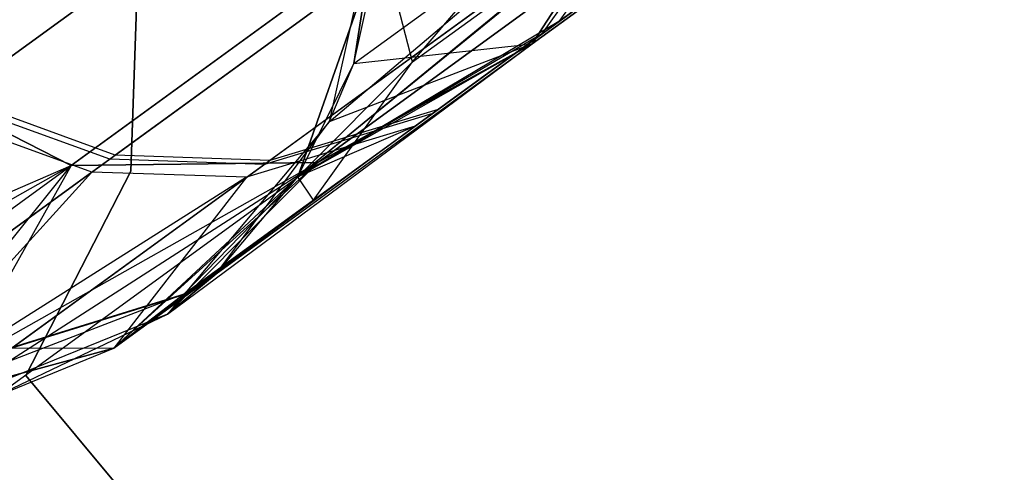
# Model space of a CAD drawing. Extents: x 0.3 to 7.1, y -3.38 to 3.38.
# Tile 4 of 256: x 1.0572 to 1.2449, y -2.0507 to -1.9646. Entities that reach past the tile are written whole.
import ezdxf

# ---------------------------------------------------------------- set-up
doc = ezdxf.new("R2010")
doc.units = 0
doc.header["$LTSCALE"] = 2.54
doc.layers.get('0').update_dxf_attribs({"linetype": 'CONTINUOUS'})

# ---------------------------------------------------------------- blocks, each defined once
blk = doc.blocks.new('SINGLES_AVVSTL_STL')
at = {"color": 0}
for p, q in [((1.33249, -1.84011, 18.78441), (1.15487, -1.96916, 18.162)), ((1.33249, -1.84011, 18.78441), (1.15487, -1.96916, 18.162)), ((1.15487, -1.96916, 22.52687), (1.33249, -1.84011, 21.90446)), ((1.15487, -1.96916, 22.52687), (1.33249, -1.84011, 21.90446)), ((1.24987, -1.8594, 18.82238), (1.06698, -1.99228, 18.18148)), ((1.24987, -1.8594, 18.82238), (1.06698, -1.99228, 18.18148)), ((1.06698, -1.99228, 22.50739), (1.24987, -1.8594, 21.86649)), ((1.06698, -1.99228, 22.50739), (1.24987, -1.8594, 21.86649)), ((1.29452, -1.86057, 18.80517), (1.11402, -1.99171, 18.17265)), ((1.29452, -1.86057, 18.80517), (1.11402, -1.99171, 18.17265)), ((1.11402, -1.99171, 22.51622), (1.29452, -1.86057, 21.8837)), ((1.11402, -1.99171, 22.51622), (1.29452, -1.86057, 21.8837)), ((1.13208, -1.9726, 57.23264), (1.18852, -1.9063, 56.90856)), ((1.13208, -1.9726, 57.23264), (1.18852, -1.9063, 56.90856)), ((1.23823, -1.90805, 59.76038), (1.15995, -1.96492, 59.43426)), ((1.23823, -1.90805, 59.76038), (1.15995, -1.96492, 59.43426)), ((1.15665, -1.96732, 52.53201), (1.23333, -1.91161, 52.85874)), ((1.15665, -1.96732, 52.53201), (1.23333, -1.91161, 52.85874)), ((1.12654, -1.91998, 56.5332), (1.04491, -1.97928, 56.87096)), ((1.12654, -1.91998, 56.5332), (1.04491, -1.97928, 56.87096)), ((1.12497, -1.92112, 59.79626), (1.04386, -1.98005, 59.45836)), ((1.12497, -1.92112, 59.79626), (1.04386, -1.98005, 59.45836)), ((1.21655, -1.9238, 56.55886), (1.13694, -1.98164, 56.88823)), ((1.21655, -1.9238, 56.55886), (1.13694, -1.98164, 56.88823)), ((1.04044, -1.98254, 52.55548), (1.11989, -1.92481, 52.89401)), ((1.04044, -1.98254, 52.55548), (1.11989, -1.92481, 52.89401)), ((1.21502, -1.92492, 59.77075), (1.13592, -1.98239, 59.44122)), ((1.21502, -1.92492, 59.77075), (1.13592, -1.98239, 59.44122)), ((1.13258, -1.98481, 52.53879), (1.21006, -1.92852, 52.86893)), ((1.13258, -1.98481, 52.53879), (1.21006, -1.92852, 52.86893)), ((1.11618, -1.98401, 17.50622), (1.18018, -1.92979, 18.15197)), ((1.11618, -1.98401, 17.50622), (1.18018, -1.92979, 18.15197)), ((1.12087, -1.97288, 17.50622), (1.18018, -1.92979, 18.15197)), ((1.12087, -1.97288, 17.50622), (1.18018, -1.92979, 18.15197)), ((1.12087, -1.97288, 23.18265), (1.18018, -1.92979, 22.5369)), ((1.12087, -1.97288, 23.18265), (1.18018, -1.92979, 22.5369)), ((1.18018, -1.92979, 18.15197), (1.15487, -1.96916, 18.162)), ((1.18018, -1.92979, 18.15197), (1.15487, -1.96916, 18.162)), ((1.15487, -1.96916, 22.52687), (1.18018, -1.92979, 22.5369)), ((1.15487, -1.96916, 22.52687), (1.18018, -1.92979, 22.5369)), ((1.15495, -1.93254, 59.78992), (1.07433, -1.99111, 59.4541)), ((1.15495, -1.93254, 59.78992), (1.07433, -1.99111, 59.4541)), ((1.15651, -1.93141, 56.53958), (1.07538, -1.99035, 56.87524)), ((1.15651, -1.93141, 56.53958), (1.07538, -1.99035, 56.87524)), ((1.18533, -1.93288, 56.54774), (1.10485, -1.99136, 56.88074)), ((1.18533, -1.93288, 56.54774), (1.10485, -1.99136, 56.88074)), ((1.18378, -1.93401, 59.78181), (1.10381, -1.99211, 59.44865)), ((1.18378, -1.93401, 59.78181), (1.10381, -1.99211, 59.44865)), ((1.07093, -1.99358, 52.55134), (1.1499, -1.93621, 52.88779)), ((1.07093, -1.99358, 52.55134), (1.1499, -1.93621, 52.88779)), ((1.10043, -1.99456, 52.54603), (1.17877, -1.93765, 52.87981)), ((1.10043, -1.99456, 52.54603), (1.17877, -1.93765, 52.87981)), ((1.12651, -1.93727, 1.70622), (1.11618, -1.98401, 1.70622)), ((1.12651, -1.93727, 1.70622), (1.11618, -1.98401, 1.70622)), ((1.12087, -1.97288, 17.50622), (1.12651, -1.93727, 17.50622)), ((1.12651, -1.93727, 1.70622), (1.12087, -1.97288, 17.50622)), ((1.12651, -1.93727, 1.70622), (1.12087, -1.97288, 17.50622)), ((1.12087, -1.97288, 17.50622), (1.12651, -1.93727, 17.50622)), ((1.13208, -1.9726, 57.23264), (1.17939, -1.93823, 56.90238)), ((1.13208, -1.9726, 57.23264), (1.17939, -1.93823, 56.90238)), ((1.17838, -1.93896, 59.42719), (1.11019, -1.99449, 58.76742)), ((1.17838, -1.93896, 59.42719), (1.11019, -1.99449, 58.76742)), ((1.17838, -1.93896, 59.42719), (1.15995, -1.96492, 59.43426)), ((1.17838, -1.93896, 59.42719), (1.15995, -1.96492, 59.43426)), ((1.17512, -1.94133, 52.52513), (1.11019, -1.99449, 51.88278)), ((1.17512, -1.94133, 52.52513), (1.11019, -1.99449, 51.88278)), ((1.17512, -1.94133, 52.52513), (1.15665, -1.96732, 52.53201)), ((1.17512, -1.94133, 52.52513), (1.15665, -1.96732, 52.53201)), ((1.07986, -1.94966, 1.9), (1.07837, -1.99338, 1.9)), ((1.07837, -1.99338, 1.7), (1.07986, -1.94966, 1.7)), ((1.07837, -1.99338, 1.7), (1.07986, -1.94966, 1.7)), ((1.07986, -1.94966, 1.9), (1.07837, -1.99338, 1.9)), ((1.11019, -1.99449, 23.18265), (1.12608, -1.94934, 51.88278)), ((1.12608, -1.94934, 51.88278), (1.11019, -1.99449, 51.88278)), ((1.11019, -1.99449, 23.18265), (1.12608, -1.94934, 51.88278)), ((1.12608, -1.94934, 51.88278), (1.11019, -1.99449, 51.88278)), ((1.11019, -1.99449, 58.76742), (1.12608, -1.94934, 58.76742)), ((1.11019, -1.99449, 57.56742), (1.12608, -1.94934, 57.56742)), ((1.11019, -1.99449, 58.76742), (1.12608, -1.94934, 58.76742)), ((1.11019, -1.99449, 57.56742), (1.12608, -1.94934, 57.56742)), ((1.12087, -1.97288, 23.18265), (1.12608, -1.94934, 51.88278)), ((1.12087, -1.97288, 23.18265), (1.12608, -1.94934, 51.88278)), ((1.12087, -1.97288, 23.18265), (1.12608, -1.94934, 23.18265)), ((1.12087, -1.97288, 23.18265), (1.12608, -1.94934, 23.18265)), ((1.13208, -1.9726, 57.23264), (1.12608, -1.94934, 57.56742)), ((1.13208, -1.9726, 57.23264), (1.12608, -1.94934, 57.56742)), ((1.08836, -2.01694, 59.10659), (1.15995, -1.96492, 59.43426)), ((1.08836, -2.01694, 59.10659), (1.15995, -1.96492, 59.43426)), ((1.15995, -1.96492, 59.43426), (1.11019, -1.99449, 58.76742)), ((1.15995, -1.96492, 59.43426), (1.11019, -1.99449, 58.76742)), ((1.11315, -1.99893, 57.22904), (1.16097, -1.96418, 56.89525)), ((1.11315, -1.99893, 57.22904), (1.16097, -1.96418, 56.89525)), ((1.15665, -1.96732, 52.53201), (1.11019, -1.99449, 51.88278)), ((1.15665, -1.96732, 52.53201), (1.11019, -1.99449, 51.88278)), ((1.15665, -1.96732, 52.53201), (1.13258, -1.98481, 52.53879)), ((1.15665, -1.96732, 52.53201), (1.13258, -1.98481, 52.53879)), ((1.06698, -1.99228, 18.18148), (1.02453, -1.97073, 18.18647)), ((1.06698, -1.99228, 18.18148), (1.02453, -1.97073, 18.18647)), ((1.02453, -1.97073, 22.5024), (1.06698, -1.99228, 22.50739)), ((1.02453, -1.97073, 22.5024), (1.06698, -1.99228, 22.50739)), ((1.07514, -2.02709, 23.18265), (1.15487, -1.96916, 22.52687)), ((1.07514, -2.02709, 23.18265), (1.15487, -1.96916, 22.52687)), ((1.08532, -2.02059, 17.50622), (1.15487, -1.96916, 18.162)), ((1.08532, -2.02059, 17.50622), (1.15487, -1.96916, 18.162)), ((1.09464, -2.01292, 17.50622), (1.15487, -1.96916, 18.162)), ((1.09464, -2.01292, 17.50622), (1.15487, -1.96916, 18.162)), ((1.09464, -2.01292, 23.18265), (1.15487, -1.96916, 22.52687)), ((1.09464, -2.01292, 23.18265), (1.15487, -1.96916, 22.52687)), ((1.11019, -1.99449, 23.18265), (1.15487, -1.96916, 22.52687)), ((1.11019, -1.99449, 23.18265), (1.15487, -1.96916, 22.52687)), ((1.15487, -1.96916, 18.162), (1.11402, -1.99171, 18.17265)), ((1.15487, -1.96916, 18.162), (1.11402, -1.99171, 18.17265)), ((1.11402, -1.99171, 22.51622), (1.15487, -1.96916, 22.52687)), ((1.11402, -1.99171, 22.51622), (1.15487, -1.96916, 22.52687)), ((1.15487, -1.96916, 18.162), (1.11618, -1.98401, 17.50622)), ((1.15487, -1.96916, 18.162), (1.11618, -1.98401, 17.50622)), ((1.12087, -1.97288, 23.18265), (1.15487, -1.96916, 22.52687)), ((1.12087, -1.97288, 23.18265), (1.15487, -1.96916, 22.52687)), ((1.13208, -1.9726, 57.23264), (1.11019, -1.99449, 57.56742)), ((1.13208, -1.9726, 57.23264), (1.11019, -1.99449, 57.56742)), ((1.11315, -1.99893, 57.22904), (1.13208, -1.9726, 57.23264)), ((1.11315, -1.99893, 57.22904), (1.13208, -1.9726, 57.23264)), ((1.11019, -1.99449, 23.18265), (1.12087, -1.97288, 23.18265)), ((1.11019, -1.99449, 23.18265), (1.12087, -1.97288, 23.18265)), ((1.11618, -1.98401, 17.50622), (1.12087, -1.97288, 17.50622)), ((1.11618, -1.98401, 1.70622), (1.12087, -1.97288, 17.50622)), ((1.11618, -1.98401, 17.50622), (1.12087, -1.97288, 17.50622)), ((1.11618, -1.98401, 1.70622), (1.12087, -1.97288, 17.50622)), ((1.07433, -1.99111, 59.4541), (1.04386, -1.98005, 59.45836)), ((1.07433, -1.99111, 59.4541), (1.04386, -1.98005, 59.45836)), ((1.07538, -1.99035, 56.87524), (1.04491, -1.97928, 56.87096)), ((1.07538, -1.99035, 56.87524), (1.04491, -1.97928, 56.87096)), ((1.08862, -2.01675, 57.22551), (1.13694, -1.98164, 56.88823)), ((1.08862, -2.01675, 57.22551), (1.13694, -1.98164, 56.88823)), ((1.13694, -1.98164, 56.88823), (1.10485, -1.99136, 56.88074)), ((1.13694, -1.98164, 56.88823), (1.10485, -1.99136, 56.88074)), ((1.07093, -1.99358, 52.55134), (1.04044, -1.98254, 52.55548)), ((1.07093, -1.99358, 52.55134), (1.04044, -1.98254, 52.55548)), ((1.13592, -1.98239, 59.44122), (1.08836, -2.01694, 59.10659)), ((1.13592, -1.98239, 59.44122), (1.08836, -2.01694, 59.10659)), ((1.13592, -1.98239, 59.44122), (1.10381, -1.99211, 59.44865)), ((1.13592, -1.98239, 59.44122), (1.10381, -1.99211, 59.44865)), ((1.13258, -1.98481, 52.53879), (1.07514, -2.02709, 51.88278)), ((1.13258, -1.98481, 52.53879), (1.07514, -2.02709, 51.88278)), ((1.11618, -1.98401, 1.70622), (1.08532, -2.02059, 1.70622)), ((1.11618, -1.98401, 1.70622), (1.08532, -2.02059, 1.70622)), ((1.09464, -2.01292, 17.50622), (1.11618, -1.98401, 17.50622)), ((1.09464, -2.01292, 17.50622), (1.11618, -1.98401, 17.50622)), ((1.09464, -2.01292, 17.50622), (1.11618, -1.98401, 1.70622)), ((1.09464, -2.01292, 17.50622), (1.11618, -1.98401, 1.70622)), ((1.13258, -1.98481, 52.53879), (1.10043, -1.99456, 52.54603)), ((1.13258, -1.98481, 52.53879), (1.10043, -1.99456, 52.54603)), ((1.13258, -1.98481, 52.53879), (1.11019, -1.99449, 51.88278)), ((1.13258, -1.98481, 52.53879), (1.11019, -1.99449, 51.88278)), ((1.11618, -1.98401, 1.70622), (1.11618, -1.98401, 17.50622)), ((1.11618, -1.98401, 1.70622), (1.11618, -1.98401, 17.50622)), ((1.07433, -1.99111, 59.4541), (1.02587, -2.02632, 59.11307)), ((1.07433, -1.99111, 59.4541), (1.02587, -2.02632, 59.11307)), ((1.02614, -2.02613, 57.21897), (1.07538, -1.99035, 56.87524)), ((1.02614, -2.02613, 57.21897), (1.07538, -1.99035, 56.87524)), ((1.05599, -2.02685, 57.22174), (1.10485, -1.99136, 56.88074)), ((1.05599, -2.02685, 57.22174), (1.10485, -1.99136, 56.88074)), ((1.10381, -1.99211, 59.44865), (1.07433, -1.99111, 59.4541)), ((1.10381, -1.99211, 59.44865), (1.07433, -1.99111, 59.4541)), ((1.10485, -1.99136, 56.88074), (1.07538, -1.99035, 56.87524)), ((1.10485, -1.99136, 56.88074), (1.07538, -1.99035, 56.87524)), ((0.98222, -2.02933, 23.18265), (1.06698, -1.99228, 22.50739)), ((0.98222, -2.02933, 23.18265), (1.06698, -1.99228, 22.50739)), ((0.99335, -2.03402, 17.50622), (1.06698, -1.99228, 18.18148)), ((0.99335, -2.03402, 17.50622), (1.06698, -1.99228, 18.18148)), ((1.00496, -2.03734, 17.50622), (1.06698, -1.99228, 18.18148)), ((1.00496, -2.03734, 17.50622), (1.06698, -1.99228, 18.18148)), ((1.00496, -2.03734, 23.18265), (1.06698, -1.99228, 22.50739)), ((1.00496, -2.03734, 23.18265), (1.06698, -1.99228, 22.50739)), ((1.02896, -2.03966, 23.18265), (1.11402, -1.99171, 22.51622)), ((1.02896, -2.03966, 23.18265), (1.11402, -1.99171, 22.51622)), ((1.02896, -2.03966, 23.18265), (1.06698, -1.99228, 22.50739)), ((1.02896, -2.03966, 23.18265), (1.06698, -1.99228, 22.50739)), ((1.04099, -2.03864, 17.50622), (1.11402, -1.99171, 18.17265)), ((1.04099, -2.03864, 17.50622), (1.11402, -1.99171, 18.17265)), ((1.06698, -1.99228, 18.18148), (1.04099, -2.03864, 17.50622)), ((1.06698, -1.99228, 18.18148), (1.04099, -2.03864, 17.50622)), ((1.05281, -2.03618, 17.50622), (1.11402, -1.99171, 18.17265)), ((1.05281, -2.03618, 17.50622), (1.11402, -1.99171, 18.17265)), ((1.05281, -2.03618, 23.18265), (1.11402, -1.99171, 22.51622)), ((1.05281, -2.03618, 23.18265), (1.11402, -1.99171, 22.51622)), ((1.10381, -1.99211, 59.44865), (1.05573, -2.02704, 59.11033)), ((1.10381, -1.99211, 59.44865), (1.05573, -2.02704, 59.11033)), ((1.11402, -1.99171, 18.17265), (1.06698, -1.99228, 18.18148)), ((1.11402, -1.99171, 18.17265), (1.06698, -1.99228, 18.18148)), ((1.06698, -1.99228, 22.50739), (1.11402, -1.99171, 22.51622)), ((1.06698, -1.99228, 22.50739), (1.11402, -1.99171, 22.51622)), ((1.07514, -2.02709, 23.18265), (1.11402, -1.99171, 22.51622)), ((1.07514, -2.02709, 23.18265), (1.11402, -1.99171, 22.51622)), ((1.11402, -1.99171, 18.17265), (1.08532, -2.02059, 17.50622)), ((1.11402, -1.99171, 18.17265), (1.08532, -2.02059, 17.50622)), ((1.07093, -1.99358, 52.55134), (1.00949, -2.03823, 51.88278)), ((1.07093, -1.99358, 52.55134), (1.00949, -2.03823, 51.88278)), ((1.07093, -1.99358, 52.55134), (1.02896, -2.03966, 51.88278)), ((1.07093, -1.99358, 52.55134), (1.02896, -2.03966, 51.88278)), ((1.10043, -1.99456, 52.54603), (1.02896, -2.03966, 51.88278)), ((1.10043, -1.99456, 52.54603), (1.02896, -2.03966, 51.88278)), ((1.07837, -1.99338, 1.9), (1.05835, -2.03228, 1.9)), ((1.05835, -2.03228, 1.7), (1.07837, -1.99338, 1.7)), ((1.05835, -2.03228, 1.7), (1.07837, -1.99338, 1.7)), ((1.07837, -1.99338, 1.9), (1.05835, -2.03228, 1.9)), ((1.10043, -1.99456, 52.54603), (1.07093, -1.99358, 52.55134)), ((1.10043, -1.99456, 52.54603), (1.07093, -1.99358, 52.55134)), ((1.07514, -2.02709, 23.18265), (1.11019, -1.99449, 51.88278)), ((1.11019, -1.99449, 51.88278), (1.07514, -2.02709, 51.88278)), ((1.07514, -2.02709, 23.18265), (1.11019, -1.99449, 51.88278)), ((1.11019, -1.99449, 51.88278), (1.07514, -2.02709, 51.88278)), ((1.07514, -2.02709, 58.76742), (1.11019, -1.99449, 58.76742)), ((1.07514, -2.02709, 57.56742), (1.11019, -1.99449, 57.56742)), ((1.07514, -2.02709, 58.76742), (1.11019, -1.99449, 58.76742)), ((1.07514, -2.02709, 57.56742), (1.11019, -1.99449, 57.56742)), ((1.10043, -1.99456, 52.54603), (1.07514, -2.02709, 51.88278)), ((1.10043, -1.99456, 52.54603), (1.07514, -2.02709, 51.88278)), ((1.07837, -1.99338, 1.7), (1.07837, -1.99338, 1.9)), ((1.07837, -1.99338, 1.7), (1.07837, -1.99338, 1.9)), ((1.08836, -2.01694, 59.10659), (1.11019, -1.99449, 58.76742)), ((1.08836, -2.01694, 59.10659), (1.11019, -1.99449, 58.76742)), ((1.09464, -2.01292, 23.18265), (1.11019, -1.99449, 51.88278)), ((1.09464, -2.01292, 23.18265), (1.11019, -1.99449, 51.88278)), ((1.09464, -2.01292, 23.18265), (1.11019, -1.99449, 23.18265)), ((1.09464, -2.01292, 23.18265), (1.11019, -1.99449, 23.18265)), ((1.11019, -1.99449, 23.18265), (1.11019, -1.99449, 51.88278)), ((1.11019, -1.99449, 23.18265), (1.11019, -1.99449, 51.88278)), ((1.11019, -1.99449, 57.56742), (1.11019, -1.99449, 58.76742)), ((1.11019, -1.99449, 57.56742), (1.11019, -1.99449, 58.76742)), ((1.11315, -1.99893, 57.22904), (1.11019, -1.99449, 57.56742)), ((1.11315, -1.99893, 57.22904), (1.11019, -1.99449, 57.56742)), ((1.11315, -1.99893, 57.22904), (1.07514, -2.02709, 57.56742)), ((1.11315, -1.99893, 57.22904), (1.07514, -2.02709, 57.56742)), ((1.08862, -2.01675, 57.22551), (1.11315, -1.99893, 57.22904)), ((1.08862, -2.01675, 57.22551), (1.11315, -1.99893, 57.22904)), ((1.08532, -2.02059, 17.50622), (1.09464, -2.01292, 17.50622)), ((1.09464, -2.01292, 17.50622), (1.08532, -2.02059, 1.70622)), ((1.08532, -2.02059, 17.50622), (1.09464, -2.01292, 17.50622)), ((1.09464, -2.01292, 17.50622), (1.08532, -2.02059, 1.70622)), ((1.08862, -2.01675, 57.22551), (1.02896, -2.03966, 57.56742)), ((1.08862, -2.01675, 57.22551), (1.02896, -2.03966, 57.56742)), ((1.05573, -2.02704, 59.11033), (1.08836, -2.01694, 59.10659)), ((1.05573, -2.02704, 59.11033), (1.08836, -2.01694, 59.10659)), ((1.05599, -2.02685, 57.22174), (1.08862, -2.01675, 57.22551)), ((1.05599, -2.02685, 57.22174), (1.08862, -2.01675, 57.22551)), ((1.08862, -2.01675, 57.22551), (1.07514, -2.02709, 57.56742)), ((1.08862, -2.01675, 57.22551), (1.07514, -2.02709, 57.56742)), ((1.08836, -2.01694, 59.10659), (1.07514, -2.02709, 58.76742)), ((1.08836, -2.01694, 59.10659), (1.07514, -2.02709, 58.76742)), ((1.08532, -2.02059, 1.70622), (1.04099, -2.03864, 1.70622)), ((1.08532, -2.02059, 1.70622), (1.04099, -2.03864, 1.70622)), ((1.05281, -2.03618, 17.50622), (1.08532, -2.02059, 17.50622)), ((1.05281, -2.03618, 17.50622), (1.08532, -2.02059, 17.50622)), ((1.05281, -2.03618, 17.50622), (1.08532, -2.02059, 1.70622)), ((1.05281, -2.03618, 17.50622), (1.08532, -2.02059, 1.70622)), ((1.08532, -2.02059, 17.50622), (1.08532, -2.02059, 1.70622)), ((1.08532, -2.02059, 17.50622), (1.08532, -2.02059, 1.70622)), ((1.05573, -2.02704, 59.11033), (1.07514, -2.02709, 58.76742)), ((1.05573, -2.02704, 59.11033), (1.07514, -2.02709, 58.76742)), ((1.02896, -2.03966, 23.18265), (1.07514, -2.02709, 51.88278)), ((1.07514, -2.02709, 51.88278), (1.02896, -2.03966, 51.88278)), ((1.02896, -2.03966, 23.18265), (1.07514, -2.02709, 51.88278)), ((1.07514, -2.02709, 51.88278), (1.02896, -2.03966, 51.88278)), ((1.02896, -2.03966, 58.76742), (1.07514, -2.02709, 58.76742)), ((1.02896, -2.03966, 57.56742), (1.07514, -2.02709, 57.56742)), ((1.02896, -2.03966, 58.76742), (1.07514, -2.02709, 58.76742)), ((1.02896, -2.03966, 57.56742), (1.07514, -2.02709, 57.56742)), ((1.05281, -2.03618, 23.18265), (1.07514, -2.02709, 51.88278)), ((1.05281, -2.03618, 23.18265), (1.07514, -2.02709, 51.88278)), ((1.05281, -2.03618, 23.18265), (1.07514, -2.02709, 23.18265)), ((1.05281, -2.03618, 23.18265), (1.07514, -2.02709, 23.18265)), ((1.07514, -2.02709, 23.18265), (1.07514, -2.02709, 51.88278)), ((1.07514, -2.02709, 23.18265), (1.07514, -2.02709, 51.88278)), ((1.07514, -2.02709, 57.56742), (1.07514, -2.02709, 58.76742)), ((1.07514, -2.02709, 57.56742), (1.07514, -2.02709, 58.76742)), ((1.05835, -2.03228, 1.7), (1.21913, -2.22543, 1.7)), ((1.21913, -2.22543, 1.9), (1.05835, -2.03228, 1.9)), ((1.05835, -2.03228, 1.9), (1.05835, -2.03228, 1.7)), ((1.21913, -2.22543, 1.9), (1.05835, -2.03228, 1.9)), ((1.05835, -2.03228, 1.7), (1.21913, -2.22543, 1.7)), ((1.05835, -2.03228, 1.9), (1.05835, -2.03228, 1.7))]:
    blk.add_line(p, q, dxfattribs=at)

msp = doc.modelspace()

# ---------------------------------------------------------------- block references
at = {"color": 0}
msp.add_blockref('SINGLES_AVVSTL_STL', (0, 0), dxfattribs=at)

doc.saveas('drawing.dxf')
